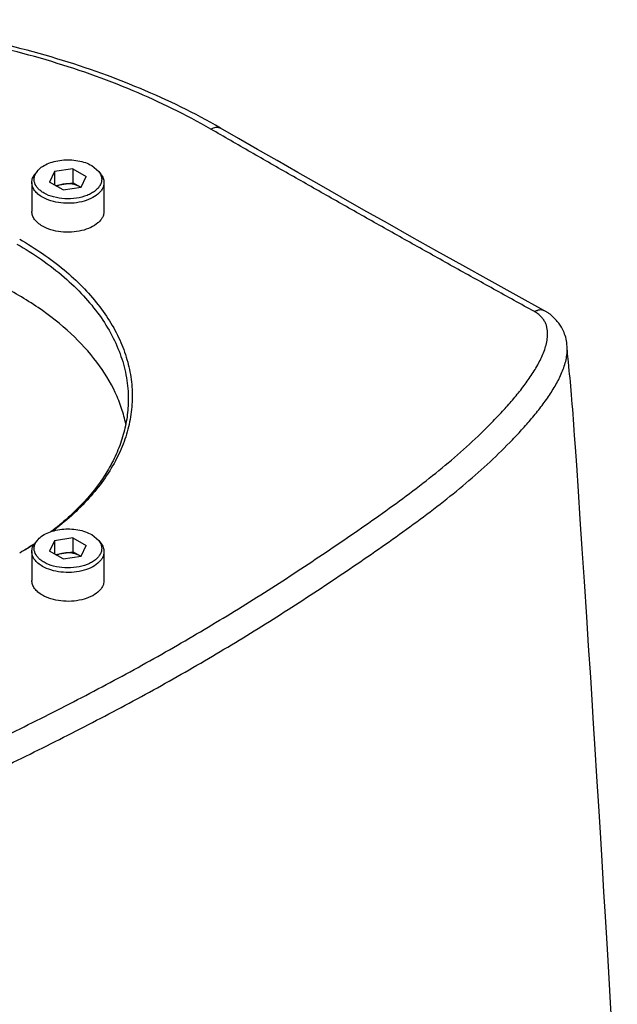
# Model space of a CAD drawing. Header units: millimetres. Extents: x 20 to 4180, y 42 to 2950.
# Tile 131 of 133: x 3375 to 3432, y 2564 to 2658. Entities that reach past the tile are written whole.
import ezdxf

# ---------------------------------------------------------------- set-up
doc = ezdxf.new("R2010")
doc.units = ezdxf.units.MM
doc.header["$LTSCALE"] = 231.275
doc.layers.add('DEFAULT_VBL19', color=7, linetype='CONTINUOUS')
doc.layers.add('TOP_ASM_PBL22', color=7, linetype='CONTINUOUS')

# ---------------------------------------------------------------- blocks, each defined once
blk = doc.blocks.new('TOP_ASM_PBL22', base_point=(3446.87, 2452.242))
at = {"layer": 'TOP_ASM_PBL22', "color": 7}
for p, q in [((3394.123, 2647.503), (3394.124, 2647.502)), ((3394.123, 2647.503), (3394.124, 2647.502)), ((3395.852, 2646.519), (3394.124, 2647.502)), ((3381.861, 2643.93), (3382.524, 2643.374)), ((3376.643, 2643.374), (3376.445, 2643.119)), ((3378.307, 2643.351), (3377.84, 2642.345)), ((3380.05, 2643.621), (3378.307, 2643.351)), ((3378.307, 2643.351), (3378.307, 2642.076)), ((3380.05, 2643.621), (3380.05, 2642.294)), ((3380.05, 2643.621), (3381.326, 2642.884)), ((3382.524, 2643.374), (3382.721, 2643.119)), ((3376.146, 2642.309), (3376.146, 2639.553)), ((3379.116, 2641.609), (3377.84, 2642.345)), ((3378.377, 2642.035), (3380.05, 2642.294)), ((3380.789, 2641.867), (3380.05, 2642.294)), ((3380.859, 2641.878), (3381.326, 2642.884)), ((3383.021, 2642.309), (3383.021, 2639.553)), ((3379.116, 2641.609), (3380.859, 2641.878)), ((3427.187, 2626.47), (3427.178, 2626.622)), ((3427.966, 2617.068), (3427.89, 2618.166)), ((3428.085, 2615.332), (3427.966, 2617.068)), ((3428.253, 2612.857), (3428.085, 2615.332)), ((3428.431, 2610.205), (3428.253, 2612.857)), ((3428.621, 2607.353), (3428.431, 2610.205)), ((3380.05, 2608.41), (3378.308, 2608.14)), ((3380.05, 2608.41), (3380.05, 2607.083)), ((3380.05, 2608.41), (3381.326, 2607.674)), ((3381.861, 2608.719), (3382.524, 2608.163)), ((3376.643, 2608.163), (3376.445, 2607.908)), ((3378.308, 2608.14), (3377.841, 2607.134)), ((3378.308, 2608.14), (3378.308, 2606.865)), ((3380.859, 2606.667), (3381.326, 2607.674)), ((3382.524, 2608.163), (3382.721, 2607.908)), ((3428.825, 2604.257), (3428.621, 2607.353)), ((3376.146, 2607.098), (3376.146, 2604.342)), ((3379.117, 2606.398), (3377.841, 2607.134)), ((3378.377, 2606.824), (3380.05, 2607.083)), ((3379.117, 2606.398), (3380.859, 2606.667)), ((3380.79, 2606.657), (3380.05, 2607.083)), ((3383.021, 2607.098), (3383.021, 2604.342)), ((3429.046, 2600.871), (3428.825, 2604.257)), ((3429.225, 2598.106), (3429.046, 2600.871)), ((3429.418, 2595.112), (3429.225, 2598.106)), ((3429.555, 2592.969), (3429.418, 2595.112)), ((3429.699, 2590.69), (3429.555, 2592.969)), ((3429.853, 2588.257), (3429.699, 2590.69)), ((3430.016, 2585.649), (3429.853, 2588.257))]:
    blk.add_line(p, q, dxfattribs=at)
for points in [[(3424.963, 2630.105), (3422.329, 2631.559), (3419.741, 2632.995), (3417.218, 2634.399), (3414.762, 2635.771), (3412.374, 2637.111), (3410.054, 2638.416), (3407.804, 2639.686), (3405.627, 2640.92), (3403.521, 2642.117), (3401.486, 2643.275), (3399.525, 2644.394), (3397.652, 2645.474), (3395.852, 2646.519)], [(3427.178, 2626.623), (3427.175, 2626.668), (3427.159, 2626.857), (3427.137, 2627.037), (3427.108, 2627.212), (3427.074, 2627.38), (3427.034, 2627.544), (3426.988, 2627.702), (3426.936, 2627.853), (3426.881, 2627.998), (3426.821, 2628.135), (3426.76, 2628.264), (3426.696, 2628.385), (3426.631, 2628.499), (3426.566, 2628.606), (3426.5, 2628.707), (3426.433, 2628.802), (3426.367, 2628.891), (3426.301, 2628.977), (3426.235, 2629.057), (3426.17, 2629.135), (3426.104, 2629.208), (3426.039, 2629.279), (3425.975, 2629.346), (3425.911, 2629.411), (3425.849, 2629.471), (3425.788, 2629.53), (3425.726, 2629.586), (3425.665, 2629.641), (3425.604, 2629.693), (3425.544, 2629.742), (3425.484, 2629.787), (3425.426, 2629.83), (3425.369, 2629.869), (3425.311, 2629.906), (3425.252, 2629.943), (3425.193, 2629.978), (3425.133, 2630.012), (3425.075, 2630.044), (3425.02, 2630.073), (3424.953, 2630.108)], [(3427.38, 2624.361), (3427.294, 2625.197), (3427.268, 2625.457), (3427.244, 2625.721), (3427.222, 2625.982), (3427.203, 2626.233), (3427.187, 2626.47)], [(3427.89, 2618.166), (3427.852, 2618.696), (3427.815, 2619.214), (3427.778, 2619.718), (3427.741, 2620.209), (3427.705, 2620.687), (3427.668, 2621.152), (3427.632, 2621.606), (3427.595, 2622.047), (3427.558, 2622.476), (3427.521, 2622.891), (3427.485, 2623.289), (3427.448, 2623.668), (3427.413, 2624.027), (3427.38, 2624.361)], [(3431.955, 2552.54), (3431.91, 2553.377), (3431.773, 2555.865), (3431.62, 2558.599), (3431.46, 2561.431), (3431.311, 2564.048), (3431.173, 2566.421), (3431.043, 2568.651), (3430.919, 2570.767), (3430.8, 2572.767), (3430.687, 2574.655), (3430.58, 2576.446), (3430.477, 2578.152), (3430.377, 2579.781), (3430.282, 2581.341), (3430.19, 2582.836), (3430.016, 2585.649)]]:
    blk.add_lwpolyline(points, dxfattribs=at)
for centre, radius, start, end in [((3380.006, 2640.742), 1.367, 55.63613, 60.04009), ((3358.808, 2634.483), 31.894, 300.48575, 303.57409), ((3358.6, 2635.416), 32.807, 299.96846, 302.9241), ((3380.006, 2605.531), 1.367, 55.63613, 60.04009)]:
    blk.add_arc(centre, radius, start, end, dxfattribs=at)
for points, knots in [([(3394.124, 2647.502), (3391.67, 2648.919), (3386.399, 2651.492), (3377.887, 2654.478), (3368.701, 2656.662), (3362.335, 2657.541), (3359.09, 2657.84)], [0, 0, 0, 0, 0.231156, 0.476822, 0.734271, 1, 1, 1, 1]), ([(3393.2, 2647.402), (3390.82, 2648.777), (3385.7, 2651.277), (3377.423, 2654.187), (3368.468, 2656.325), (3362.258, 2657.191), (3359.09, 2657.488)], [0, 0, 0, 0, 0.230198, 0.475696, 0.733525, 1, 1, 1, 1]), ([(3393.2, 2647.402), (3393.281, 2647.449), (3393.442, 2647.527), (3393.689, 2647.588), (3393.922, 2647.585), (3394.062, 2647.537), (3394.123, 2647.503)], [0, 0, 0, 0, 0.290218, 0.549746, 0.782876, 1, 1, 1, 1]), ([(3424.061, 2629.991), (3422.762, 2630.707), (3420.167, 2632.143), (3416.282, 2634.303), (3412.408, 2636.47), (3408.545, 2638.643), (3404.692, 2640.822), (3400.852, 2643.01), (3397.016, 2645.193), (3394.483, 2646.686), (3393.2, 2647.402)], [0, 0, 0, 0, 0.125613, 0.251055, 0.376322, 0.501416, 0.626327, 0.751074, 0.875614, 1, 1, 1, 1]), ([(3376.643, 2643.374), (3376.757, 2643.521), (3377.052, 2643.794), (3377.606, 2644.105), (3378.269, 2644.332), (3379.005, 2644.462), (3379.773, 2644.489), (3380.531, 2644.411), (3381.236, 2644.232), (3381.667, 2644.042), (3381.861, 2643.93)], [0, 0, 0, 0, 0.099227, 0.212527, 0.338345, 0.473035, 0.611749, 0.749093, 0.880078, 1, 1, 1, 1]), ([(3376.146, 2642.309), (3376.146, 2642.449), (3376.202, 2642.743), (3376.352, 2642.999), (3376.445, 2643.119)], [0, 0, 0, 0, 0.480736, 1, 1, 1, 1]), ([(3377.306, 2641.3), (3377.196, 2641.363), (3376.992, 2641.499), (3376.659, 2641.8), (3376.425, 2642.164), (3376.351, 2642.554), (3376.374, 2642.842), (3376.471, 2643.122), (3376.58, 2643.292), (3376.643, 2643.374)], [0, 0, 0, 0, 0.151367, 0.291046, 0.536212, 0.648965, 0.760715, 0.876332, 1, 1, 1, 1]), ([(3382.524, 2643.374), (3382.596, 2643.28), (3382.718, 2643.083), (3382.812, 2642.756), (3382.803, 2642.422), (3382.694, 2642.097), (3382.49, 2641.792), (3382.2, 2641.515), (3381.834, 2641.272), (3381.241, 2640.993), (3380.382, 2640.776), (3379.295, 2640.727), (3378.241, 2640.885), (3377.589, 2641.136), (3377.306, 2641.3)], [0, 0, 0, 0, 0.049079, 0.094705, 0.139239, 0.185279, 0.23505, 0.289911, 0.350405, 0.416299, 0.560825, 0.714152, 0.864277, 1, 1, 1, 1]), ([(3382.721, 2643.119), (3382.814, 2642.999), (3382.965, 2642.743), (3383.021, 2642.449), (3383.021, 2642.309)], [0, 0, 0, 0, 0.519394, 1, 1, 1, 1]), ([(3377.153, 2640.905), (3377.002, 2640.992), (3376.728, 2641.181), (3376.401, 2641.524), (3376.194, 2641.905), (3376.146, 2642.178), (3376.146, 2642.309)], [0, 0, 0, 0, 0.289393, 0.549111, 0.782299, 1, 1, 1, 1]), ([(3383.021, 2642.309), (3383.021, 2642.211), (3382.994, 2642.01), (3382.88, 2641.72), (3382.693, 2641.446), (3382.341, 2641.093), (3381.742, 2640.729), (3380.881, 2640.441), (3379.915, 2640.306), (3378.922, 2640.333), (3377.983, 2640.521), (3377.407, 2640.758), (3377.153, 2640.905)], [0, 0, 0, 0, 0.042862, 0.087488, 0.135328, 0.187286, 0.304557, 0.438226, 0.582577, 0.729703, 0.871351, 1, 1, 1, 1]), ([(3379.179, 2642.159), (3379.119, 2642.15), (3378.893, 2642.107), (3378.673, 2642.03), (3378.524, 2641.951)], [0, 0, 0, 0, 0.264443, 1, 1, 1, 1]), ([(3380.688, 2641.926), (3380.586, 2641.985), (3380.357, 2642.083), (3379.852, 2642.201), (3379.445, 2642.201), (3379.179, 2642.159)], [0, 0, 0, 0, 0.228219, 0.478251, 1, 1, 1, 1]), ([(3377.153, 2638.15), (3377.002, 2638.237), (3376.728, 2638.426), (3376.4, 2638.769), (3376.194, 2639.15), (3376.146, 2639.423), (3376.146, 2639.554)], [0, 0, 0, 0, 0.289415, 0.549128, 0.782296, 1, 1, 1, 1]), ([(3383.021, 2639.552), (3383.02, 2639.454), (3382.994, 2639.253), (3382.879, 2638.964), (3382.692, 2638.689), (3382.34, 2638.337), (3381.741, 2637.973), (3380.88, 2637.685), (3379.914, 2637.55), (3378.921, 2637.577), (3377.983, 2637.765), (3377.407, 2638.003), (3377.153, 2638.15)], [0, 0, 0, 0, 0.042863, 0.087494, 0.135344, 0.187313, 0.304602, 0.438277, 0.582621, 0.729734, 0.871365, 1, 1, 1, 1]), ([(3385.101, 2619.243), (3384.998, 2619.757), (3384.724, 2620.787), (3383.91, 2622.827), (3382.383, 2625.314), (3379.87, 2628.041), (3376.706, 2630.517), (3372.959, 2632.695), (3368.707, 2634.532), (3364.041, 2635.992), (3360.77, 2636.682), (3359.09, 2636.961)], [0, 0, 0, 0, 0.047339, 0.095885, 0.197946, 0.308614, 0.429016, 0.559292, 0.698789, 0.846257, 1, 1, 1, 1]), ([(3374.722, 2636.44), (3376.313, 2635.521), (3378.541, 2633.987), (3381.063, 2631.574), (3382.597, 2629.714), (3383.81, 2627.773), (3384.688, 2625.766), (3385.22, 2623.716), (3385.339, 2622.328), (3385.339, 2621.641)], [0, 0, 0, 0, 0.289273, 0.422539, 0.548499, 0.667896, 0.78187, 0.891953, 1, 1, 1, 1]), ([(3374.987, 2636.899), (3376.471, 2636.042), (3378.56, 2634.623), (3380.97, 2632.415), (3382.475, 2630.712), (3383.709, 2628.936), (3384.662, 2627.099), (3385.325, 2625.216), (3385.689, 2623.304), (3385.751, 2621.379), (3385.51, 2619.459), (3384.969, 2617.562), (3383.831, 2615.031), (3381.63, 2611.994), (3379.341, 2609.967), (3378.062, 2609.013)], [0, 0, 0, 0, 0.147649, 0.216145, 0.281171, 0.342998, 0.402053, 0.458921, 0.514332, 0.56912, 0.62417, 0.680346, 0.738427, 0.862503, 1, 1, 1, 1]), ([(3335.158, 2578.663), (3335.217, 2578.626), (3335.307, 2578.569), (3335.434, 2578.499), (3335.539, 2578.456), (3335.649, 2578.416), (3335.798, 2578.363), (3335.988, 2578.301), (3336.222, 2578.233), (3336.542, 2578.15), (3336.955, 2578.066), (3337.463, 2577.999), (3337.981, 2577.961), (3338.502, 2577.942), (3339.545, 2577.937), (3341.098, 2578.039), (3343.132, 2578.324), (3345.122, 2578.702), (3347.701, 2579.295), (3350.839, 2580.161), (3354.506, 2581.331), (3358.068, 2582.6), (3361.53, 2583.961), (3365.996, 2585.866), (3370.343, 2587.909), (3374.619, 2589.999), (3378.822, 2592.099), (3383.979, 2594.781), (3390.005, 2598.125), (3394.872, 2601.036), (3398.664, 2603.419), (3401.449, 2605.223), (3404.191, 2607.049), (3406.896, 2608.891), (3409.558, 2610.748), (3412.15, 2612.636), (3414.643, 2614.57), (3417.009, 2616.557), (3418.865, 2618.275), (3420.262, 2619.682), (3421.256, 2620.743), (3422.196, 2621.82), (3423.069, 2622.915), (3423.858, 2624.03), (3424.429, 2624.988), (3424.807, 2625.77), (3425.116, 2626.546), (3425.315, 2627.353), (3425.316, 2628.068), (3425.258, 2628.47), (3425.173, 2628.772), (3425.033, 2629.066), (3424.873, 2629.297), (3424.722, 2629.475), (3424.596, 2629.607), (3424.459, 2629.738), (3424.361, 2629.821), (3424.305, 2629.855)], [0, 0, 0, 0, 0.001937, 0.002938, 0.003993, 0.005072, 0.006162, 0.008368, 0.010607, 0.012879, 0.017514, 0.022246, 0.027035, 0.031846, 0.036664, 0.05585, 0.074774, 0.093415, 0.111796, 0.14791, 0.183334, 0.218157, 0.252397, 0.286111, 0.352337, 0.385085, 0.417659, 0.48218, 0.545703, 0.608098, 0.638898, 0.669457, 0.6998, 0.729956, 0.759892, 0.789483, 0.818583, 0.847066, 0.874839, 0.888442, 0.901846, 0.915024, 0.927937, 0.940534, 0.952751, 0.958698, 0.964528, 0.975823, 0.981385, 0.984187, 0.987041, 0.990009, 0.993142, 0.994778, 0.99646, 0.998185, 1, 1, 1, 1]), ([(3424.061, 2629.992), (3424.139, 2630.039), (3424.294, 2630.118), (3424.532, 2630.183), (3424.757, 2630.185), (3424.894, 2630.141), (3424.954, 2630.11)], [0, 0, 0, 0, 0.291348, 0.55103, 0.783625, 1, 1, 1, 1]), ([(3424.305, 2629.855), (3424.286, 2629.867), (3424.205, 2629.914), (3424.123, 2629.958), (3424.061, 2629.991)], [0, 0, 0, 0, 0.246058, 1, 1, 1, 1]), ([(3333.79, 2576.446), (3333.848, 2576.417), (3333.973, 2576.372), (3334.13, 2576.31), (3334.262, 2576.26), (3334.402, 2576.206), (3334.66, 2576.109), (3335.038, 2575.965), (3335.506, 2575.806), (3335.992, 2575.673), (3336.494, 2575.574), (3337.007, 2575.501), (3337.702, 2575.431), (3338.579, 2575.392), (3339.633, 2575.403), (3340.683, 2575.465), (3342.066, 2575.598), (3343.768, 2575.846), (3345.773, 2576.231), (3347.737, 2576.682), (3350.293, 2577.346), (3353.411, 2578.274), (3357.063, 2579.499), (3360.612, 2580.82), (3364.064, 2582.227), (3367.428, 2583.705), (3370.722, 2585.235), (3373.966, 2586.8), (3377.176, 2588.381), (3380.351, 2589.985), (3383.487, 2591.614), (3386.58, 2593.272), (3389.624, 2594.959), (3392.615, 2596.678), (3396.514, 2599.004), (3400.327, 2601.398), (3404.063, 2603.847), (3406.813, 2605.698), (3409.524, 2607.562), (3412.183, 2609.448), (3414.757, 2611.373), (3417.22, 2613.347), (3419.543, 2615.378), (3421.357, 2617.134), (3422.717, 2618.568), (3423.677, 2619.651), (3424.575, 2620.751), (3425.395, 2621.87), (3426.115, 2623.011), (3426.704, 2624.177), (3427.048, 2625.186), (3427.181, 2626.005), (3427.19, 2626.415), (3427.178, 2626.618)], [0, 0, 0, 0, 0.001761, 0.003606, 0.004583, 0.005599, 0.007709, 0.012091, 0.016586, 0.021162, 0.025805, 0.030509, 0.035259, 0.044817, 0.054389, 0.063933, 0.073423, 0.092204, 0.110722, 0.128992, 0.147045, 0.182596, 0.217527, 0.251875, 0.285667, 0.31897, 0.351884, 0.38453, 0.417001, 0.449287, 0.481364, 0.513205, 0.544789, 0.576094, 0.607113, 0.668361, 0.698634, 0.728703, 0.758585, 0.788205, 0.817415, 0.846083, 0.874098, 0.901386, 0.914745, 0.927888, 0.940781, 0.95338, 0.96563, 0.977474, 0.988882, 0.994452, 1, 1, 1, 1]), ([(3385.339, 2621.641), (3385.339, 2621.074), (3385.258, 2619.931), (3384.896, 2618.234), (3384.297, 2616.561), (3383.163, 2614.334), (3381.135, 2611.662), (3379.093, 2609.846), (3377.961, 2608.986)], [0, 0, 0, 0, 0.112144, 0.225743, 0.342161, 0.462596, 0.718844, 1, 1, 1, 1]), ([(3376.643, 2608.163), (3376.757, 2608.31), (3377.052, 2608.583), (3377.606, 2608.894), (3378.269, 2609.121), (3379.005, 2609.251), (3379.773, 2609.278), (3380.531, 2609.2), (3381.236, 2609.021), (3381.667, 2608.831), (3381.861, 2608.719)], [0, 0, 0, 0, 0.099227, 0.212527, 0.338345, 0.473035, 0.611749, 0.749093, 0.880078, 1, 1, 1, 1]), ([(3376.146, 2607.098), (3376.146, 2607.238), (3376.202, 2607.532), (3376.353, 2607.788), (3376.446, 2607.908)], [0, 0, 0, 0, 0.480736, 1, 1, 1, 1]), ([(3377.306, 2606.089), (3377.196, 2606.152), (3376.992, 2606.288), (3376.659, 2606.589), (3376.426, 2606.953), (3376.352, 2607.344), (3376.374, 2607.631), (3376.472, 2607.911), (3376.58, 2608.082), (3376.643, 2608.163)], [0, 0, 0, 0, 0.151367, 0.291046, 0.536212, 0.648965, 0.760715, 0.876332, 1, 1, 1, 1]), ([(3382.524, 2608.163), (3382.597, 2608.069), (3382.718, 2607.872), (3382.812, 2607.545), (3382.804, 2607.211), (3382.694, 2606.886), (3382.49, 2606.581), (3382.2, 2606.304), (3381.834, 2606.061), (3381.241, 2605.782), (3380.382, 2605.566), (3379.296, 2605.516), (3378.242, 2605.674), (3377.589, 2605.925), (3377.306, 2606.089)], [0, 0, 0, 0, 0.049079, 0.094705, 0.139239, 0.185279, 0.23505, 0.289911, 0.350405, 0.416299, 0.560825, 0.714152, 0.864277, 1, 1, 1, 1]), ([(3382.722, 2607.908), (3382.814, 2607.788), (3382.965, 2607.532), (3383.021, 2607.238), (3383.021, 2607.098)], [0, 0, 0, 0, 0.519394, 1, 1, 1, 1]), ([(3377.153, 2605.694), (3377.002, 2605.781), (3376.729, 2605.97), (3376.401, 2606.313), (3376.194, 2606.694), (3376.146, 2606.967), (3376.146, 2607.098)], [0, 0, 0, 0, 0.289393, 0.549111, 0.782299, 1, 1, 1, 1]), ([(3383.021, 2607.098), (3383.021, 2607), (3382.995, 2606.799), (3382.88, 2606.51), (3382.693, 2606.235), (3382.342, 2605.882), (3381.743, 2605.518), (3380.882, 2605.23), (3379.915, 2605.095), (3378.922, 2605.122), (3377.983, 2605.31), (3377.407, 2605.548), (3377.153, 2605.694)], [0, 0, 0, 0, 0.042862, 0.087488, 0.135328, 0.187286, 0.304557, 0.438226, 0.582577, 0.729703, 0.871351, 1, 1, 1, 1]), ([(3379.179, 2606.948), (3379.119, 2606.939), (3378.893, 2606.896), (3378.673, 2606.82), (3378.524, 2606.74)], [0, 0, 0, 0, 0.264443, 1, 1, 1, 1]), ([(3380.688, 2606.715), (3380.586, 2606.774), (3380.357, 2606.872), (3379.853, 2606.99), (3379.446, 2606.99), (3379.179, 2606.948)], [0, 0, 0, 0, 0.228219, 0.478251, 1, 1, 1, 1]), ([(3377.153, 2602.939), (3377.002, 2603.026), (3376.728, 2603.215), (3376.401, 2603.558), (3376.194, 2603.939), (3376.146, 2604.212), (3376.146, 2604.343)], [0, 0, 0, 0, 0.289415, 0.549128, 0.782296, 1, 1, 1, 1]), ([(3383.021, 2604.341), (3383.021, 2604.243), (3382.994, 2604.042), (3382.879, 2603.753), (3382.692, 2603.478), (3382.341, 2603.126), (3381.742, 2602.762), (3380.881, 2602.474), (3379.915, 2602.339), (3378.922, 2602.366), (3377.983, 2602.554), (3377.407, 2602.792), (3377.153, 2602.939)], [0, 0, 0, 0, 0.042863, 0.087494, 0.135344, 0.187313, 0.304602, 0.438277, 0.582621, 0.729734, 0.871365, 1, 1, 1, 1])]:
    blk.add_open_spline(points, degree=3, knots=knots, dxfattribs=at)
blk = doc.blocks.new('DEFAULT_VBL19', base_point=(3677.416, 2256.486))
at = {"layer": 'TOP_ASM_PBL22'}
blk.add_blockref('TOP_ASM_PBL22', (3446.87, 2452.242), dxfattribs=at)

msp = doc.modelspace()

# ---------------------------------------------------------------- block references
at = {"layer": 'DEFAULT_VBL19'}
msp.add_blockref('DEFAULT_VBL19', (3677.416, 2256.486), dxfattribs=at)

doc.saveas('drawing.dxf')
